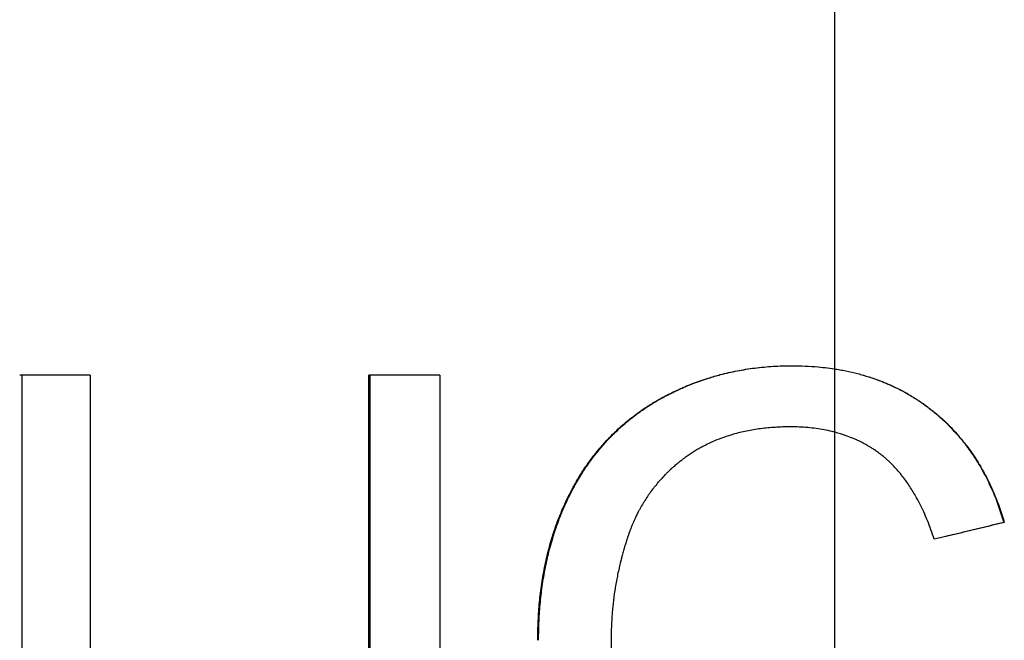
# Model space of a CAD drawing. Extents: x -3.5 to 3.5, y -0.04 to 7.11.
# Tile 7 of 9: x -0.55 to 0.11, y 4.32 to 4.73. Entities that reach past the tile are written whole.
import ezdxf

# ---------------------------------------------------------------- set-up
doc = ezdxf.new("R2010")
doc.units = 0
doc.header["$MEASUREMENT"] = 0
doc.linetypes.add('CHAIN', pattern=[0.7087, 0.4724, -0.0591, 0.1181, -0.0591])
doc.layers.get('0').update_dxf_attribs({"linetype": 'CONTINUOUS'})

msp = doc.modelspace()

# ---------------------------------------------------------------- linework, layer by layer
at = {"linetype": 'CHAIN'}
msp.add_line((0, 7.1075), (0, -0.045), dxfattribs=at)
for p, q in [((-0.49783, 4.49236), (-0.54504, 4.49236)), ((-0.49783, 4.49236), (-0.49783, 4.28465)), ((-0.31143, 4.28465), (-0.31143, 4.49236)), ((-0.26385, 4.49236), (-0.31143, 4.49236)), ((-0.26385, 4.49236), (-0.26385, 4.28437)), ((0.11339, 4.39386), (0.11371, 4.39386))]:
    msp.add_line(p, q)
for points, knots in [([(-0.19841, 4.31511), (-0.19841, 4.31948), (-0.19832, 4.32379), (-0.19812, 4.32804), (-0.19793, 4.33228), (-0.19763, 4.33646), (-0.19724, 4.34058), (-0.19705, 4.34263), (-0.19683, 4.34468), (-0.19659, 4.3467), (-0.19608, 4.3509), (-0.19547, 4.35502), (-0.19476, 4.35908), (-0.19439, 4.36118), (-0.19399, 4.36326), (-0.19356, 4.36532), (-0.19271, 4.36944), (-0.19175, 4.37349), (-0.19067, 4.37747), (-0.19014, 4.37945), (-0.18957, 4.38142), (-0.18898, 4.38337), (-0.18809, 4.3863), (-0.18713, 4.38918), (-0.18612, 4.39202), (-0.1851, 4.39486), (-0.18402, 4.39766), (-0.18288, 4.40042), (-0.1825, 4.40134), (-0.18211, 4.40225), (-0.18171, 4.40316), (-0.18112, 4.40453), (-0.18051, 4.40588), (-0.17989, 4.40723), (-0.17968, 4.40767), (-0.17947, 4.40812), (-0.17926, 4.40857), (-0.17884, 4.40946), (-0.17841, 4.41034), (-0.17797, 4.41123), (-0.17775, 4.41167), (-0.17753, 4.41211), (-0.17731, 4.41255), (-0.17698, 4.4132), (-0.17664, 4.41386), (-0.1763, 4.41451), (-0.17619, 4.41473), (-0.17607, 4.41495), (-0.17596, 4.41516), (-0.17573, 4.41559), (-0.1755, 4.41603), (-0.17527, 4.41645), (-0.17515, 4.41667), (-0.17504, 4.41688), (-0.17492, 4.4171), (-0.17457, 4.41774), (-0.17422, 4.41838), (-0.17386, 4.41901), (-0.17363, 4.41943), (-0.17339, 4.41986), (-0.17315, 4.42027), (-0.17267, 4.42111), (-0.17218, 4.42195), (-0.17169, 4.42277), (-0.17145, 4.42318), (-0.1712, 4.4236), (-0.17095, 4.42401), (-0.17045, 4.42482), (-0.16995, 4.42564), (-0.16944, 4.42644), (-0.16918, 4.42685), (-0.16893, 4.42725), (-0.16867, 4.42765), (-0.1679, 4.42885), (-0.16711, 4.43003), (-0.16631, 4.4312), (-0.16578, 4.43198), (-0.16524, 4.43275), (-0.1647, 4.43352), (-0.16306, 4.43582), (-0.16137, 4.43806), (-0.15963, 4.44024), (-0.15847, 4.44169), (-0.15729, 4.44312), (-0.15608, 4.44452), (-0.15427, 4.44662), (-0.15241, 4.44866), (-0.15049, 4.45064), (-0.14985, 4.4513), (-0.1492, 4.45195), (-0.14855, 4.4526), (-0.14725, 4.45389), (-0.14593, 4.45516), (-0.14458, 4.4564), (-0.1439, 4.45702), (-0.14322, 4.45764), (-0.14254, 4.45825), (-0.14116, 4.45946), (-0.13977, 4.46065), (-0.13835, 4.46181), (-0.13764, 4.46239), (-0.13692, 4.46297), (-0.1362, 4.46354), (-0.13476, 4.46467), (-0.13329, 4.46578), (-0.1318, 4.46687), (-0.13105, 4.46741), (-0.1303, 4.46794), (-0.12954, 4.46847), (-0.12841, 4.46926), (-0.12726, 4.47004), (-0.1261, 4.4708), (-0.12571, 4.47106), (-0.12532, 4.47131), (-0.12493, 4.47156), (-0.12415, 4.47206), (-0.12336, 4.47256), (-0.12257, 4.47305), (-0.12217, 4.47329), (-0.12178, 4.47353), (-0.12138, 4.47377), (-0.12078, 4.47414), (-0.12018, 4.47449), (-0.11957, 4.47485), (-0.11937, 4.47497), (-0.11917, 4.47508), (-0.11896, 4.4752), (-0.11856, 4.47543), (-0.11815, 4.47567), (-0.11775, 4.4759), (-0.11754, 4.47601), (-0.11734, 4.47613), (-0.11713, 4.47624), (-0.11672, 4.47647), (-0.11631, 4.4767), (-0.1159, 4.47693), (-0.11569, 4.47704), (-0.11549, 4.47715), (-0.11528, 4.47727), (-0.11487, 4.47749), (-0.11445, 4.47771), (-0.11404, 4.47793), (-0.11383, 4.47804), (-0.11362, 4.47815), (-0.11342, 4.47826), (-0.11279, 4.47859), (-0.11217, 4.47892), (-0.11154, 4.47924), (-0.11112, 4.47945), (-0.11071, 4.47966), (-0.11029, 4.47987), (-0.10945, 4.48029), (-0.10861, 4.48071), (-0.10777, 4.48111), (-0.10735, 4.48132), (-0.10693, 4.48152), (-0.1065, 4.48172), (-0.10524, 4.48232), (-0.10396, 4.4829), (-0.10268, 4.48347), (-0.10183, 4.48385), (-0.10097, 4.48422), (-0.10011, 4.48458), (-0.0984, 4.48531), (-0.09667, 4.48601), (-0.09493, 4.48668), (-0.09406, 4.48702), (-0.09319, 4.48735), (-0.09232, 4.48767), (-0.09057, 4.48831), (-0.08881, 4.48893), (-0.08704, 4.48951), (-0.08616, 4.48981), (-0.08527, 4.49009), (-0.08438, 4.49037), (-0.08171, 4.49121), (-0.07902, 4.49199), (-0.0763, 4.4927), (-0.07449, 4.49317), (-0.07266, 4.49362), (-0.07083, 4.49404), (-0.06704, 4.4949), (-0.06321, 4.49564), (-0.05933, 4.49626), (-0.05733, 4.49659), (-0.05531, 4.49688), (-0.05329, 4.49713), (-0.04924, 4.49765), (-0.04514, 4.49803), (-0.04099, 4.49829), (-0.03684, 4.49855), (-0.03264, 4.49867), (-0.0284, 4.49867)], [0, 0, 0, 0, 0.116652, 0.116652, 0.116652, 0.233304, 0.233304, 0.233304, 0.29163, 0.29163, 0.29163, 0.412456, 0.412456, 0.412456, 0.474956, 0.474956, 0.474956, 0.599956, 0.599956, 0.599956, 0.662456, 0.662456, 0.662456, 0.756206, 0.756206, 0.756206, 0.849956, 0.849956, 0.849956, 0.881206, 0.881206, 0.881206, 0.928081, 0.928081, 0.928081, 0.943706, 0.943706, 0.943706, 0.974956, 0.974956, 0.974956, 0.990581, 0.990581, 0.990581, 1.014019, 1.014019, 1.014019, 1.021831, 1.021831, 1.021831, 1.037456, 1.037456, 1.037456, 1.045269, 1.045269, 1.045269, 1.068706, 1.068706, 1.068706, 1.084331, 1.084331, 1.084331, 1.115581, 1.115581, 1.115581, 1.131206, 1.131206, 1.131206, 1.162456, 1.162456, 1.162456, 1.178081, 1.178081, 1.178081, 1.224956, 1.224956, 1.224956, 1.256206, 1.256206, 1.256206, 1.349956, 1.349956, 1.349956, 1.412456, 1.412456, 1.412456, 1.506206, 1.506206, 1.506206, 1.537456, 1.537456, 1.537456, 1.599956, 1.599956, 1.599956, 1.631206, 1.631206, 1.631206, 1.693706, 1.693706, 1.693706, 1.724956, 1.724956, 1.724956, 1.787456, 1.787456, 1.787456, 1.818706, 1.818706, 1.818706, 1.865581, 1.865581, 1.865581, 1.881206, 1.881206, 1.881206, 1.912456, 1.912456, 1.912456, 1.928081, 1.928081, 1.928081, 1.951519, 1.951519, 1.951519, 1.959331, 1.959331, 1.959331, 1.974956, 1.974956, 1.974956, 1.982769, 1.982769, 1.982769, 1.998394, 1.998394, 1.998394, 2.006206, 2.006206, 2.006206, 2.021831, 2.021831, 2.021831, 2.029644, 2.029644, 2.029644, 2.053081, 2.053081, 2.053081, 2.068706, 2.068706, 2.068706, 2.099956, 2.099956, 2.099956, 2.115581, 2.115581, 2.115581, 2.162456, 2.162456, 2.162456, 2.193706, 2.193706, 2.193706, 2.256206, 2.256206, 2.256206, 2.287456, 2.287456, 2.287456, 2.349956, 2.349956, 2.349956, 2.381206, 2.381206, 2.381206, 2.474956, 2.474956, 2.474956, 2.537456, 2.537456, 2.537456, 2.66663, 2.66663, 2.66663, 2.733304, 2.733304, 2.733304, 2.866652, 2.866652, 2.866652, 3, 3, 3, 3]), ([(-0.19785, 4.31511), (-0.19785, 4.31948), (-0.19775, 4.32379), (-0.19756, 4.32804), (-0.19736, 4.33228), (-0.19707, 4.33646), (-0.19668, 4.34058), (-0.19649, 4.34263), (-0.19627, 4.34468), (-0.19602, 4.3467), (-0.19552, 4.3509), (-0.19491, 4.35502), (-0.1942, 4.35908), (-0.19383, 4.36118), (-0.19343, 4.36326), (-0.19301, 4.36532), (-0.19216, 4.36944), (-0.1912, 4.37349), (-0.19013, 4.37747), (-0.18959, 4.37945), (-0.18903, 4.38142), (-0.18844, 4.38337), (-0.18755, 4.3863), (-0.1866, 4.38918), (-0.18558, 4.39202), (-0.18525, 4.39297), (-0.1849, 4.39391), (-0.18455, 4.39485), (-0.18385, 4.39672), (-0.18311, 4.39858), (-0.18235, 4.40042), (-0.18198, 4.40134), (-0.18159, 4.40225), (-0.18119, 4.40316), (-0.1806, 4.40453), (-0.18, 4.40588), (-0.17938, 4.40723), (-0.17917, 4.40767), (-0.17896, 4.40812), (-0.17875, 4.40857), (-0.17843, 4.40924), (-0.17811, 4.4099), (-0.17779, 4.41056), (-0.17768, 4.41079), (-0.17757, 4.41101), (-0.17746, 4.41123), (-0.17724, 4.41167), (-0.17702, 4.41211), (-0.1768, 4.41255), (-0.17669, 4.41277), (-0.17658, 4.41298), (-0.17647, 4.4132), (-0.17625, 4.41364), (-0.17602, 4.41408), (-0.1758, 4.41451), (-0.17568, 4.41473), (-0.17557, 4.41495), (-0.17546, 4.41516), (-0.17523, 4.41559), (-0.175, 4.41603), (-0.17477, 4.41645), (-0.17465, 4.41667), (-0.17454, 4.41688), (-0.17442, 4.4171), (-0.17407, 4.41774), (-0.17372, 4.41838), (-0.17337, 4.41901), (-0.17313, 4.41943), (-0.17289, 4.41986), (-0.17265, 4.42027), (-0.17218, 4.42111), (-0.17169, 4.42195), (-0.1712, 4.42277), (-0.17096, 4.42318), (-0.17071, 4.4236), (-0.17046, 4.42401), (-0.16997, 4.42482), (-0.16946, 4.42564), (-0.16895, 4.42644), (-0.1687, 4.42685), (-0.16845, 4.42725), (-0.16819, 4.42765), (-0.16742, 4.42885), (-0.16663, 4.43003), (-0.16584, 4.4312), (-0.16531, 4.43198), (-0.16477, 4.43275), (-0.16422, 4.43352), (-0.16259, 4.43582), (-0.16091, 4.43806), (-0.15918, 4.44024), (-0.15802, 4.44169), (-0.15684, 4.44312), (-0.15563, 4.44452), (-0.15383, 4.44662), (-0.15197, 4.44866), (-0.15006, 4.45064), (-0.14942, 4.4513), (-0.14878, 4.45195), (-0.14813, 4.4526), (-0.14683, 4.45389), (-0.14551, 4.45516), (-0.14416, 4.4564), (-0.14349, 4.45702), (-0.14281, 4.45764), (-0.14213, 4.45825), (-0.14076, 4.45946), (-0.13937, 4.46065), (-0.13795, 4.46181), (-0.13724, 4.46239), (-0.13653, 4.46297), (-0.13581, 4.46354), (-0.13437, 4.46467), (-0.13291, 4.46578), (-0.13142, 4.46687), (-0.13068, 4.46741), (-0.12993, 4.46794), (-0.12917, 4.46847), (-0.12804, 4.46926), (-0.1269, 4.47004), (-0.12574, 4.4708), (-0.12535, 4.47106), (-0.12496, 4.47131), (-0.12457, 4.47156), (-0.1238, 4.47206), (-0.12301, 4.47256), (-0.12222, 4.47305), (-0.12183, 4.47329), (-0.12143, 4.47353), (-0.12103, 4.47377), (-0.12043, 4.47414), (-0.11983, 4.47449), (-0.11923, 4.47485), (-0.11903, 4.47497), (-0.11883, 4.47508), (-0.11862, 4.4752), (-0.11822, 4.47543), (-0.11782, 4.47567), (-0.11741, 4.4759), (-0.11721, 4.47601), (-0.117, 4.47613), (-0.1168, 4.47624), (-0.11639, 4.47647), (-0.11598, 4.4767), (-0.11557, 4.47693), (-0.11536, 4.47704), (-0.11516, 4.47715), (-0.11495, 4.47727), (-0.11454, 4.47749), (-0.11413, 4.47771), (-0.11371, 4.47793), (-0.1135, 4.47804), (-0.1133, 4.47815), (-0.11309, 4.47826), (-0.11247, 4.47859), (-0.11185, 4.47892), (-0.11122, 4.47924), (-0.11081, 4.47945), (-0.11039, 4.47966), (-0.10997, 4.47987), (-0.10914, 4.48029), (-0.1083, 4.48071), (-0.10746, 4.48111), (-0.10704, 4.48132), (-0.10662, 4.48152), (-0.1062, 4.48172), (-0.10493, 4.48232), (-0.10366, 4.4829), (-0.10239, 4.48347), (-0.10154, 4.48385), (-0.10068, 4.48422), (-0.09983, 4.48458), (-0.09812, 4.48531), (-0.09639, 4.48601), (-0.09466, 4.48668), (-0.0938, 4.48702), (-0.09293, 4.48735), (-0.09205, 4.48767), (-0.09031, 4.48831), (-0.08856, 4.48893), (-0.08679, 4.48951), (-0.08591, 4.48981), (-0.08503, 4.49009), (-0.08414, 4.49037), (-0.08148, 4.49121), (-0.07879, 4.49199), (-0.07608, 4.4927), (-0.07427, 4.49317), (-0.07246, 4.49362), (-0.07063, 4.49404), (-0.06685, 4.4949), (-0.06303, 4.49564), (-0.05916, 4.49626), (-0.05716, 4.49659), (-0.05516, 4.49688), (-0.05314, 4.49713), (-0.0491, 4.49765), (-0.04501, 4.49803), (-0.04087, 4.49829), (-0.03676, 4.49854), (-0.0326, 4.49867), (-0.0284, 4.49867)], [0, 0, 0, 0, 0.116652, 0.116652, 0.116652, 0.233304, 0.233304, 0.233304, 0.29163, 0.29163, 0.29163, 0.412456, 0.412456, 0.412456, 0.474956, 0.474956, 0.474956, 0.599956, 0.599956, 0.599956, 0.662456, 0.662456, 0.662456, 0.756206, 0.756206, 0.756206, 0.787456, 0.787456, 0.787456, 0.849956, 0.849956, 0.849956, 0.881206, 0.881206, 0.881206, 0.928081, 0.928081, 0.928081, 0.943706, 0.943706, 0.943706, 0.967144, 0.967144, 0.967144, 0.974956, 0.974956, 0.974956, 0.990581, 0.990581, 0.990581, 0.998394, 0.998394, 0.998394, 1.014019, 1.014019, 1.014019, 1.021831, 1.021831, 1.021831, 1.037456, 1.037456, 1.037456, 1.045269, 1.045269, 1.045269, 1.068706, 1.068706, 1.068706, 1.084331, 1.084331, 1.084331, 1.115581, 1.115581, 1.115581, 1.131206, 1.131206, 1.131206, 1.162456, 1.162456, 1.162456, 1.178081, 1.178081, 1.178081, 1.224956, 1.224956, 1.224956, 1.256206, 1.256206, 1.256206, 1.349956, 1.349956, 1.349956, 1.412456, 1.412456, 1.412456, 1.506206, 1.506206, 1.506206, 1.537456, 1.537456, 1.537456, 1.599956, 1.599956, 1.599956, 1.631206, 1.631206, 1.631206, 1.693706, 1.693706, 1.693706, 1.724956, 1.724956, 1.724956, 1.787456, 1.787456, 1.787456, 1.818706, 1.818706, 1.818706, 1.865581, 1.865581, 1.865581, 1.881206, 1.881206, 1.881206, 1.912456, 1.912456, 1.912456, 1.928081, 1.928081, 1.928081, 1.951519, 1.951519, 1.951519, 1.959331, 1.959331, 1.959331, 1.974956, 1.974956, 1.974956, 1.982769, 1.982769, 1.982769, 1.998394, 1.998394, 1.998394, 2.006206, 2.006206, 2.006206, 2.021831, 2.021831, 2.021831, 2.029644, 2.029644, 2.029644, 2.053081, 2.053081, 2.053081, 2.068706, 2.068706, 2.068706, 2.099956, 2.099956, 2.099956, 2.115581, 2.115581, 2.115581, 2.162456, 2.162456, 2.162456, 2.193706, 2.193706, 2.193706, 2.256206, 2.256206, 2.256206, 2.287456, 2.287456, 2.287456, 2.349956, 2.349956, 2.349956, 2.381206, 2.381206, 2.381206, 2.474956, 2.474956, 2.474956, 2.537456, 2.537456, 2.537456, 2.66663, 2.66663, 2.66663, 2.733304, 2.733304, 2.733304, 2.866652, 2.866652, 2.866652, 2.999148, 2.999148, 2.999148, 2.999148]), ([(-0.0284, 4.49867), (-0.02239, 4.49867), (-0.01655, 4.49842), (-0.01086, 4.49791), (-0.0066, 4.49752), (-0.00242, 4.497), (0.00166, 4.49633), (0.00302, 4.4961), (0.00437, 4.49587), (0.00572, 4.49561), (0.0084, 4.4951), (0.01104, 4.49452), (0.01365, 4.49389), (0.01495, 4.49357), (0.01624, 4.49323), (0.01752, 4.49288), (0.02008, 4.49218), (0.02261, 4.49141), (0.02509, 4.49058), (0.02881, 4.48934), (0.03245, 4.48795), (0.03599, 4.48642), (0.03717, 4.48591), (0.03834, 4.48538), (0.0395, 4.48484), (0.04125, 4.48402), (0.04297, 4.48317), (0.04466, 4.48229), (0.04523, 4.48199), (0.04579, 4.48169), (0.04635, 4.48139), (0.04747, 4.48078), (0.04858, 4.48016), (0.04969, 4.47952), (0.05024, 4.4792), (0.05078, 4.47888), (0.05133, 4.47855), (0.05215, 4.47806), (0.05296, 4.47756), (0.05377, 4.47706), (0.05458, 4.47655), (0.05538, 4.47603), (0.05617, 4.4755), (0.05697, 4.47498), (0.05776, 4.47444), (0.05854, 4.4739), (0.05881, 4.47371), (0.05907, 4.47353), (0.05933, 4.47335), (0.05972, 4.47307), (0.06011, 4.47279), (0.06049, 4.47252), (0.06062, 4.47242), (0.06075, 4.47233), (0.06088, 4.47223), (0.06127, 4.47195), (0.06165, 4.47167), (0.06204, 4.47138), (0.06229, 4.47119), (0.06255, 4.471), (0.0628, 4.47081), (0.06318, 4.47052), (0.06356, 4.47023), (0.06394, 4.46994), (0.06407, 4.46984), (0.06419, 4.46974), (0.06432, 4.46965), (0.0647, 4.46935), (0.06507, 4.46906), (0.06545, 4.46876), (0.06569, 4.46856), (0.06594, 4.46836), (0.06619, 4.46817), (0.06668, 4.46777), (0.06718, 4.46736), (0.06766, 4.46696), (0.06791, 4.46676), (0.06815, 4.46655), (0.06839, 4.46635), (0.06888, 4.46594), (0.06936, 4.46553), (0.06984, 4.46511), (0.07008, 4.46491), (0.07032, 4.4647), (0.07055, 4.46449), (0.07127, 4.46386), (0.07197, 4.46323), (0.07267, 4.46258), (0.07314, 4.46216), (0.0736, 4.46173), (0.07406, 4.46129), (0.07498, 4.46042), (0.07588, 4.45954), (0.07677, 4.45865), (0.07722, 4.4582), (0.07766, 4.45775), (0.0781, 4.4573), (0.07942, 4.45594), (0.08071, 4.45455), (0.08197, 4.45313), (0.08281, 4.45219), (0.08364, 4.45123), (0.08446, 4.45026), (0.08609, 4.44832), (0.08767, 4.44633), (0.0892, 4.44428), (0.08996, 4.44326), (0.09071, 4.44223), (0.09145, 4.44118), (0.09366, 4.43804), (0.09576, 4.43478), (0.09774, 4.43141), (0.09907, 4.42916), (0.10034, 4.42686), (0.10156, 4.42451), (0.10399, 4.41981), (0.10623, 4.41491), (0.10825, 4.4098), (0.11028, 4.40469), (0.1121, 4.39937), (0.11371, 4.39386)], [0, 0, 0, 0, 0.166667, 0.166667, 0.166667, 0.291667, 0.291667, 0.291667, 0.333333, 0.333333, 0.333333, 0.416667, 0.416667, 0.416667, 0.458333, 0.458333, 0.458333, 0.541667, 0.541667, 0.541667, 0.666667, 0.666667, 0.666667, 0.708333, 0.708333, 0.708333, 0.770833, 0.770833, 0.770833, 0.791667, 0.791667, 0.791667, 0.833333, 0.833333, 0.833333, 0.854167, 0.854167, 0.854167, 0.885417, 0.885417, 0.885417, 0.916667, 0.916667, 0.916667, 0.947917, 0.947917, 0.947917, 0.958333, 0.958333, 0.958333, 0.973958, 0.973958, 0.973958, 0.979167, 0.979167, 0.979167, 0.994792, 0.994792, 0.994792, 1.005208, 1.005208, 1.005208, 1.020833, 1.020833, 1.020833, 1.026042, 1.026042, 1.026042, 1.041667, 1.041667, 1.041667, 1.052083, 1.052083, 1.052083, 1.072917, 1.072917, 1.072917, 1.083333, 1.083333, 1.083333, 1.104167, 1.104167, 1.104167, 1.114583, 1.114583, 1.114583, 1.145833, 1.145833, 1.145833, 1.166667, 1.166667, 1.166667, 1.208333, 1.208333, 1.208333, 1.229167, 1.229167, 1.229167, 1.291667, 1.291667, 1.291667, 1.333333, 1.333333, 1.333333, 1.416667, 1.416667, 1.416667, 1.458333, 1.458333, 1.458333, 1.583333, 1.583333, 1.583333, 1.666667, 1.666667, 1.666667, 1.833333, 1.833333, 1.833333, 2, 2, 2, 2]), ([(0, 4.49659), (0.00055, 4.49651), (0.00111, 4.49642), (0.00166, 4.49633), (0.00301, 4.4961), (0.00436, 4.49587), (0.0057, 4.49561), (0.00838, 4.4951), (0.01101, 4.49452), (0.01361, 4.49389), (0.0149, 4.49357), (0.01619, 4.49323), (0.01747, 4.49288), (0.02002, 4.49218), (0.02254, 4.49141), (0.02502, 4.49058), (0.02625, 4.49017), (0.02748, 4.48974), (0.0287, 4.48929), (0.03114, 4.4884), (0.03353, 4.48744), (0.03589, 4.48642), (0.03707, 4.48591), (0.03823, 4.48538), (0.03939, 4.48484), (0.04113, 4.48402), (0.04284, 4.48317), (0.04453, 4.48229), (0.0451, 4.48199), (0.04566, 4.48169), (0.04622, 4.48139), (0.04734, 4.48078), (0.04845, 4.48016), (0.04954, 4.47952), (0.05009, 4.4792), (0.05064, 4.47888), (0.05118, 4.47855), (0.052, 4.47806), (0.05281, 4.47756), (0.05361, 4.47706), (0.05388, 4.47689), (0.05415, 4.47671), (0.05442, 4.47654), (0.05495, 4.4762), (0.05548, 4.47585), (0.05601, 4.4755), (0.05628, 4.47533), (0.05654, 4.47515), (0.0568, 4.47497), (0.05733, 4.47462), (0.05786, 4.47426), (0.05838, 4.4739), (0.05864, 4.47371), (0.0589, 4.47353), (0.05916, 4.47335), (0.05955, 4.47307), (0.05993, 4.47279), (0.06032, 4.47252), (0.06045, 4.47242), (0.06058, 4.47233), (0.06071, 4.47223), (0.06096, 4.47205), (0.06122, 4.47186), (0.06148, 4.47167), (0.0616, 4.47157), (0.06173, 4.47148), (0.06186, 4.47138), (0.06211, 4.47119), (0.06237, 4.471), (0.06262, 4.47081), (0.06275, 4.47071), (0.06288, 4.47062), (0.063, 4.47052), (0.06326, 4.47033), (0.06351, 4.47013), (0.06376, 4.46994), (0.06389, 4.46984), (0.06401, 4.46974), (0.06414, 4.46965), (0.06451, 4.46935), (0.06489, 4.46906), (0.06526, 4.46876), (0.06551, 4.46856), (0.06575, 4.46836), (0.066, 4.46817), (0.06649, 4.46777), (0.06698, 4.46736), (0.06747, 4.46696), (0.06771, 4.46676), (0.06796, 4.46655), (0.0682, 4.46635), (0.06868, 4.46594), (0.06916, 4.46553), (0.06964, 4.46511), (0.06988, 4.46491), (0.07011, 4.4647), (0.07035, 4.46449), (0.07106, 4.46386), (0.07177, 4.46323), (0.07246, 4.46258), (0.07293, 4.46216), (0.07339, 4.46173), (0.07385, 4.46129), (0.07476, 4.46042), (0.07566, 4.45954), (0.07655, 4.45865), (0.077, 4.4582), (0.07744, 4.45775), (0.07788, 4.4573), (0.07919, 4.45594), (0.08048, 4.45455), (0.08174, 4.45313), (0.08258, 4.45219), (0.0834, 4.45123), (0.08422, 4.45026), (0.08584, 4.44832), (0.08742, 4.44633), (0.08894, 4.44428), (0.0897, 4.44326), (0.09045, 4.44223), (0.09119, 4.44118), (0.0934, 4.43804), (0.09549, 4.43478), (0.09747, 4.43141), (0.09878, 4.42916), (0.10005, 4.42686), (0.10127, 4.42451), (0.1037, 4.41981), (0.10592, 4.41491), (0.10794, 4.4098), (0.10996, 4.40469), (0.11178, 4.39937), (0.11339, 4.39386)], [0.274763, 0.274763, 0.274763, 0.274763, 0.291667, 0.291667, 0.291667, 0.333333, 0.333333, 0.333333, 0.416667, 0.416667, 0.416667, 0.458333, 0.458333, 0.458333, 0.541667, 0.541667, 0.541667, 0.583333, 0.583333, 0.583333, 0.666667, 0.666667, 0.666667, 0.708333, 0.708333, 0.708333, 0.770833, 0.770833, 0.770833, 0.791667, 0.791667, 0.791667, 0.833333, 0.833333, 0.833333, 0.854167, 0.854167, 0.854167, 0.885417, 0.885417, 0.885417, 0.895833, 0.895833, 0.895833, 0.916667, 0.916667, 0.916667, 0.927083, 0.927083, 0.927083, 0.947917, 0.947917, 0.947917, 0.958333, 0.958333, 0.958333, 0.973958, 0.973958, 0.973958, 0.979167, 0.979167, 0.979167, 0.989583, 0.989583, 0.989583, 0.994792, 0.994792, 0.994792, 1.005208, 1.005208, 1.005208, 1.010417, 1.010417, 1.010417, 1.020833, 1.020833, 1.020833, 1.026042, 1.026042, 1.026042, 1.041667, 1.041667, 1.041667, 1.052083, 1.052083, 1.052083, 1.072917, 1.072917, 1.072917, 1.083333, 1.083333, 1.083333, 1.104167, 1.104167, 1.104167, 1.114583, 1.114583, 1.114583, 1.145833, 1.145833, 1.145833, 1.166667, 1.166667, 1.166667, 1.208333, 1.208333, 1.208333, 1.229167, 1.229167, 1.229167, 1.291667, 1.291667, 1.291667, 1.333333, 1.333333, 1.333333, 1.416667, 1.416667, 1.416667, 1.458333, 1.458333, 1.458333, 1.583333, 1.583333, 1.583333, 1.666667, 1.666667, 1.666667, 1.833333, 1.833333, 1.833333, 2, 2, 2, 2]), ([(-0.0295, 4.45779), (-0.03295, 4.45779), (-0.03633, 4.45769), (-0.03964, 4.45748), (-0.04296, 4.45727), (-0.0462, 4.45696), (-0.04937, 4.45655), (-0.05096, 4.45634), (-0.05253, 4.45611), (-0.05408, 4.45585), (-0.05718, 4.45533), (-0.06021, 4.45471), (-0.06317, 4.45398), (-0.06465, 4.45362), (-0.06612, 4.45323), (-0.06756, 4.45282), (-0.06973, 4.45219), (-0.07186, 4.45151), (-0.07395, 4.45078), (-0.07604, 4.45004), (-0.07809, 4.44924), (-0.08011, 4.44839), (-0.08078, 4.4481), (-0.08144, 4.44781), (-0.0821, 4.44751), (-0.08343, 4.44692), (-0.08473, 4.4463), (-0.08602, 4.44565), (-0.08667, 4.44532), (-0.08731, 4.44499), (-0.08794, 4.44466), (-0.08889, 4.44415), (-0.08984, 4.44363), (-0.09077, 4.4431), (-0.09108, 4.44292), (-0.09139, 4.44274), (-0.0917, 4.44256), (-0.09263, 4.44201), (-0.09354, 4.44146), (-0.09445, 4.44088), (-0.0949, 4.4406), (-0.09536, 4.44031), (-0.0958, 4.44001), (-0.09625, 4.43972), (-0.0967, 4.43942), (-0.09714, 4.43912), (-0.09759, 4.43882), (-0.09803, 4.43851), (-0.09847, 4.43821), (-0.09891, 4.4379), (-0.09934, 4.43759), (-0.09977, 4.43727), (-0.09992, 4.43717), (-0.10006, 4.43706), (-0.10021, 4.43696), (-0.10049, 4.43675), (-0.10078, 4.43653), (-0.10106, 4.43632), (-0.10121, 4.43622), (-0.10135, 4.43611), (-0.10149, 4.436), (-0.10177, 4.43579), (-0.10206, 4.43557), (-0.10234, 4.43536), (-0.10248, 4.43525), (-0.10262, 4.43514), (-0.10276, 4.43503), (-0.10317, 4.43471), (-0.10359, 4.43438), (-0.104, 4.43405), (-0.10428, 4.43383), (-0.10455, 4.4336), (-0.10482, 4.43338), (-0.10564, 4.43271), (-0.10645, 4.43204), (-0.10724, 4.43135), (-0.10777, 4.43089), (-0.10829, 4.43043), (-0.10881, 4.42996), (-0.10984, 4.42902), (-0.11086, 4.42807), (-0.11185, 4.4271), (-0.11234, 4.42662), (-0.11283, 4.42613), (-0.11332, 4.42563), (-0.11429, 4.42464), (-0.11523, 4.42364), (-0.11616, 4.42261), (-0.11662, 4.4221), (-0.11708, 4.42159), (-0.11753, 4.42107), (-0.11844, 4.42003), (-0.11932, 4.41897), (-0.12018, 4.41789), (-0.12061, 4.41735), (-0.12103, 4.41681), (-0.12145, 4.41626), (-0.12229, 4.41517), (-0.12311, 4.41406), (-0.12391, 4.41293), (-0.1243, 4.41236), (-0.12469, 4.41179), (-0.12508, 4.41122), (-0.12585, 4.41007), (-0.12661, 4.40891), (-0.12734, 4.40772), (-0.1277, 4.40713), (-0.12806, 4.40654), (-0.12841, 4.40594), (-0.12912, 4.40474), (-0.12981, 4.40352), (-0.13047, 4.40228), (-0.13081, 4.40167), (-0.13113, 4.40104), (-0.13145, 4.40042), (-0.13194, 4.39948), (-0.13241, 4.39853), (-0.13286, 4.39757), (-0.13302, 4.39725), (-0.13317, 4.39693), (-0.13332, 4.3966), (-0.13362, 4.39596), (-0.13391, 4.39531), (-0.1342, 4.39466), (-0.13434, 4.39433), (-0.13449, 4.394), (-0.13463, 4.39367), (-0.13491, 4.39302), (-0.13519, 4.39235), (-0.13546, 4.39169), (-0.1356, 4.39135), (-0.13573, 4.39102), (-0.13586, 4.39068), (-0.13607, 4.39018), (-0.13626, 4.38968), (-0.13646, 4.38917), (-0.13652, 4.389), (-0.13659, 4.38883), (-0.13665, 4.38866), (-0.13678, 4.38832), (-0.1369, 4.38798), (-0.13703, 4.38764), (-0.13709, 4.38746), (-0.13715, 4.38729), (-0.13722, 4.38712), (-0.13734, 4.38678), (-0.13746, 4.38643), (-0.13758, 4.38609), (-0.13764, 4.38592), (-0.1377, 4.38574), (-0.13776, 4.38557), (-0.13788, 4.38522), (-0.138, 4.38488), (-0.13812, 4.38453), (-0.13818, 4.38435), (-0.13824, 4.38418), (-0.13829, 4.384), (-0.13841, 4.38366), (-0.13853, 4.38331), (-0.13864, 4.38296), (-0.1387, 4.38278), (-0.13875, 4.38261), (-0.13881, 4.38243), (-0.13892, 4.38208), (-0.13904, 4.38173), (-0.13915, 4.38138), (-0.1392, 4.38121), (-0.13926, 4.38103), (-0.13932, 4.38086), (-0.13948, 4.38033), (-0.13965, 4.37981), (-0.13981, 4.37928), (-0.13992, 4.37893), (-0.14002, 4.37858), (-0.14013, 4.37823), (-0.14034, 4.37753), (-0.14055, 4.37683), (-0.14075, 4.37612), (-0.14086, 4.37577), (-0.14096, 4.37542), (-0.14106, 4.37507), (-0.14136, 4.37401), (-0.14165, 4.37296), (-0.14194, 4.3719), (-0.14213, 4.37119), (-0.14232, 4.37048), (-0.1425, 4.36978), (-0.14305, 4.36765), (-0.14356, 4.36553), (-0.14405, 4.36339), (-0.14437, 4.36197), (-0.14468, 4.36054), (-0.14497, 4.35911), (-0.14555, 4.35625), (-0.14608, 4.35338), (-0.14655, 4.3505), (-0.14678, 4.34906), (-0.147, 4.34762), (-0.14721, 4.34617), (-0.14762, 4.34328), (-0.14797, 4.34038), (-0.14826, 4.33746), (-0.14841, 4.336), (-0.14854, 4.33454), (-0.14866, 4.33308), (-0.14889, 4.33015), (-0.14907, 4.32721), (-0.14918, 4.32426), (-0.1493, 4.32131), (-0.14936, 4.31835), (-0.14936, 4.31538)], [0, 0, 0, 0, 0.125, 0.125, 0.125, 0.25, 0.25, 0.25, 0.3125, 0.3125, 0.3125, 0.4375, 0.4375, 0.4375, 0.5, 0.5, 0.5, 0.59375, 0.59375, 0.59375, 0.6875, 0.6875, 0.6875, 0.71875, 0.71875, 0.71875, 0.78125, 0.78125, 0.78125, 0.8125, 0.8125, 0.8125, 0.859375, 0.859375, 0.859375, 0.875, 0.875, 0.875, 0.921875, 0.921875, 0.921875, 0.945312, 0.945312, 0.945312, 0.96875, 0.96875, 0.96875, 0.992188, 0.992188, 0.992188, 1.015625, 1.015625, 1.015625, 1.023438, 1.023438, 1.023438, 1.039062, 1.039062, 1.039062, 1.046875, 1.046875, 1.046875, 1.0625, 1.0625, 1.0625, 1.070312, 1.070312, 1.070312, 1.09375, 1.09375, 1.09375, 1.109375, 1.109375, 1.109375, 1.15625, 1.15625, 1.15625, 1.1875, 1.1875, 1.1875, 1.25, 1.25, 1.25, 1.28125, 1.28125, 1.28125, 1.34375, 1.34375, 1.34375, 1.375, 1.375, 1.375, 1.4375, 1.4375, 1.4375, 1.46875, 1.46875, 1.46875, 1.53125, 1.53125, 1.53125, 1.5625, 1.5625, 1.5625, 1.625, 1.625, 1.625, 1.65625, 1.65625, 1.65625, 1.71875, 1.71875, 1.71875, 1.75, 1.75, 1.75, 1.796875, 1.796875, 1.796875, 1.8125, 1.8125, 1.8125, 1.84375, 1.84375, 1.84375, 1.859375, 1.859375, 1.859375, 1.890625, 1.890625, 1.890625, 1.90625, 1.90625, 1.90625, 1.929688, 1.929688, 1.929688, 1.9375, 1.9375, 1.9375, 1.953125, 1.953125, 1.953125, 1.960938, 1.960938, 1.960938, 1.976562, 1.976562, 1.976562, 1.984375, 1.984375, 1.984375, 2, 2, 2, 2.007812, 2.007812, 2.007812, 2.023438, 2.023438, 2.023438, 2.03125, 2.03125, 2.03125, 2.046875, 2.046875, 2.046875, 2.054688, 2.054688, 2.054688, 2.078125, 2.078125, 2.078125, 2.09375, 2.09375, 2.09375, 2.125, 2.125, 2.125, 2.140625, 2.140625, 2.140625, 2.1875, 2.1875, 2.1875, 2.21875, 2.21875, 2.21875, 2.3125, 2.3125, 2.3125, 2.375, 2.375, 2.375, 2.5, 2.5, 2.5, 2.5625, 2.5625, 2.5625, 2.6875, 2.6875, 2.6875, 2.75, 2.75, 2.75, 2.875, 2.875, 2.875, 3, 3, 3, 3]), ([(0.06681, 4.38261), (0.06541, 4.38697), (0.0639, 4.39113), (0.06229, 4.3951), (0.06069, 4.39906), (0.05898, 4.40283), (0.05716, 4.4064), (0.05626, 4.40819), (0.05532, 4.40993), (0.05436, 4.41161), (0.05293, 4.41414), (0.05143, 4.41657), (0.04988, 4.41888), (0.04832, 4.42118), (0.04671, 4.42338), (0.04504, 4.42547), (0.04449, 4.42617), (0.04393, 4.42685), (0.04336, 4.42752), (0.0425, 4.42853), (0.04163, 4.42951), (0.04075, 4.43046), (0.04046, 4.43078), (0.04016, 4.43109), (0.03986, 4.43141), (0.03897, 4.43234), (0.03806, 4.43324), (0.03714, 4.43412), (0.03653, 4.43471), (0.03591, 4.43528), (0.03528, 4.43584), (0.03497, 4.43612), (0.03465, 4.4364), (0.03434, 4.43667), (0.03386, 4.43709), (0.03338, 4.43749), (0.0329, 4.43789), (0.0325, 4.43822), (0.03209, 4.43854), (0.03169, 4.43887), (0.03144, 4.43906), (0.0312, 4.43925), (0.03095, 4.43944), (0.03046, 4.43982), (0.02996, 4.44019), (0.02946, 4.44056), (0.02938, 4.44062), (0.0293, 4.44068), (0.02921, 4.44074), (0.02896, 4.44092), (0.02871, 4.4411), (0.02846, 4.44128), (0.02829, 4.4414), (0.02812, 4.44152), (0.02795, 4.44164), (0.02761, 4.44188), (0.02727, 4.44211), (0.02693, 4.44234), (0.02676, 4.44246), (0.02659, 4.44257), (0.02641, 4.44269), (0.02607, 4.44292), (0.02572, 4.44314), (0.02538, 4.44337), (0.0252, 4.44348), (0.02503, 4.44359), (0.02485, 4.4437), (0.02433, 4.44403), (0.0238, 4.44436), (0.02327, 4.44468), (0.02291, 4.44489), (0.02256, 4.4451), (0.0222, 4.44531), (0.02148, 4.44572), (0.02076, 4.44613), (0.02003, 4.44653), (0.01966, 4.44672), (0.01929, 4.44692), (0.01892, 4.44711), (0.01781, 4.44769), (0.01669, 4.44824), (0.01555, 4.44877), (0.01479, 4.44913), (0.01402, 4.44947), (0.01325, 4.4498), (0.0117, 4.45047), (0.01012, 4.45109), (0.00851, 4.45167), (0.00771, 4.45197), (0.0069, 4.45225), (0.00608, 4.45252), (0.00362, 4.45333), (0.0011, 4.45405), (-0.00148, 4.45467), (-0.0032, 4.45509), (-0.00496, 4.45546), (-0.00674, 4.45579), (-0.0103, 4.45646), (-0.01398, 4.45696), (-0.01777, 4.45729), (-0.02156, 4.45762), (-0.02547, 4.45779), (-0.0295, 4.45779)], [0, 0, 0, 0, 0.166667, 0.166667, 0.166667, 0.333333, 0.333333, 0.333333, 0.416667, 0.416667, 0.416667, 0.541667, 0.541667, 0.541667, 0.666667, 0.666667, 0.666667, 0.708333, 0.708333, 0.708333, 0.770833, 0.770833, 0.770833, 0.791667, 0.791667, 0.791667, 0.854167, 0.854167, 0.854167, 0.895833, 0.895833, 0.895833, 0.916667, 0.916667, 0.916667, 0.947917, 0.947917, 0.947917, 0.973958, 0.973958, 0.973958, 0.989583, 0.989583, 0.989583, 1.020833, 1.020833, 1.020833, 1.026042, 1.026042, 1.026042, 1.041667, 1.041667, 1.041667, 1.052083, 1.052083, 1.052083, 1.072917, 1.072917, 1.072917, 1.083333, 1.083333, 1.083333, 1.104167, 1.104167, 1.104167, 1.114583, 1.114583, 1.114583, 1.145833, 1.145833, 1.145833, 1.166667, 1.166667, 1.166667, 1.208333, 1.208333, 1.208333, 1.229167, 1.229167, 1.229167, 1.291667, 1.291667, 1.291667, 1.333333, 1.333333, 1.333333, 1.416667, 1.416667, 1.416667, 1.458333, 1.458333, 1.458333, 1.583333, 1.583333, 1.583333, 1.666667, 1.666667, 1.666667, 1.833333, 1.833333, 1.833333, 2, 2, 2, 2]), ([(0, 4.4543), (-0.00049, 4.45443), (-0.00098, 4.45455), (-0.00148, 4.45467), (-0.0032, 4.45509), (-0.00494, 4.45546), (-0.00672, 4.45579), (-0.01027, 4.45646), (-0.01394, 4.45696), (-0.01772, 4.45729), (-0.0215, 4.45762), (-0.0254, 4.45779), (-0.02941, 4.45779)], [1.5593342, 1.5593342, 1.5593342, 1.5593342, 1.5833333, 1.5833333, 1.5833333, 1.6666667, 1.6666667, 1.6666667, 1.8333333, 1.8333333, 1.8333333, 2, 2, 2, 2]), ([(0.11339, 4.39386), (0.11209, 4.39354), (0.11079, 4.39323), (0.10949, 4.39292), (0.10819, 4.39261), (0.10689, 4.39229), (0.1056, 4.39198), (0.10495, 4.39183), (0.1043, 4.39167), (0.10365, 4.39151), (0.10235, 4.3912), (0.10105, 4.39089), (0.09975, 4.39058), (0.0991, 4.39042), (0.09845, 4.39026), (0.0978, 4.39011), (0.0965, 4.38979), (0.0952, 4.38948), (0.0939, 4.38917), (0.09325, 4.38901), (0.0926, 4.38886), (0.09196, 4.3887), (0.09001, 4.38823), (0.08806, 4.38776), (0.08611, 4.38729), (0.08481, 4.38698), (0.08351, 4.38667), (0.08221, 4.38636), (0.08156, 4.3862), (0.08091, 4.38604), (0.08026, 4.38589), (0.07831, 4.38542), (0.07636, 4.38495), (0.07442, 4.38448), (0.07188, 4.38387), (0.06934, 4.38326), (0.0668, 4.38265)], [0, 0, 0, 0, 0.010213, 0.010213, 0.010213, 0.0204261, 0.0204261, 0.0204261, 0.0255326, 0.0255326, 0.0255326, 0.0357456, 0.0357456, 0.0357456, 0.0408521, 0.0408521, 0.0408521, 0.0510652, 0.0510652, 0.0510652, 0.0561717, 0.0561717, 0.0561717, 0.0714913, 0.0714913, 0.0714913, 0.0817043, 0.0817043, 0.0817043, 0.0868108, 0.0868108, 0.0868108, 0.1021304, 0.1021304, 0.1021304, 0.1220923, 0.1220923, 0.1220923, 0.1220923]), ([(0.11371, 4.39386), (0.11241, 4.39354), (0.11111, 4.39323), (0.10981, 4.39292), (0.1085, 4.39261), (0.1072, 4.39229), (0.1059, 4.39198), (0.10394, 4.39151), (0.10199, 4.39104), (0.10004, 4.39058), (0.09938, 4.39042), (0.09873, 4.39026), (0.09808, 4.39011), (0.09678, 4.38979), (0.09548, 4.38948), (0.09417, 4.38917), (0.09352, 4.38901), (0.09287, 4.38886), (0.09222, 4.3887), (0.09092, 4.38839), (0.08961, 4.38808), (0.08831, 4.38776), (0.08766, 4.38761), (0.08701, 4.38745), (0.08636, 4.38729), (0.08505, 4.38698), (0.08375, 4.38667), (0.08245, 4.38636), (0.0818, 4.3862), (0.08114, 4.38604), (0.08049, 4.38589), (0.07854, 4.38542), (0.07658, 4.38495), (0.07463, 4.38448), (0.07202, 4.38386), (0.06942, 4.38323), (0.06681, 4.38261)], [0, 0, 0, 0, 0.010213, 0.010213, 0.010213, 0.0204261, 0.0204261, 0.0204261, 0.0357456, 0.0357456, 0.0357456, 0.0408521, 0.0408521, 0.0408521, 0.0510652, 0.0510652, 0.0510652, 0.0561717, 0.0561717, 0.0561717, 0.0663847, 0.0663847, 0.0663847, 0.0714913, 0.0714913, 0.0714913, 0.0817043, 0.0817043, 0.0817043, 0.0868108, 0.0868108, 0.0868108, 0.1021304, 0.1021304, 0.1021304, 0.1225564, 0.1225564, 0.1225564, 0.1225564]), ([(-0.14936, 4.31538), (-0.14936, 4.31156), (-0.14929, 4.3078), (-0.14915, 4.30411), (-0.14901, 4.30041), (-0.1488, 4.29677), (-0.14852, 4.29319), (-0.14838, 4.2914), (-0.14822, 4.28963), (-0.14805, 4.28787), (-0.1477, 4.28435), (-0.14728, 4.28089), (-0.14679, 4.27749), (-0.14654, 4.27579), (-0.14628, 4.27411), (-0.146, 4.27244), (-0.14558, 4.26994), (-0.14512, 4.26747), (-0.14462, 4.26503), (-0.14413, 4.26259), (-0.14359, 4.26019), (-0.14301, 4.25782), (-0.14282, 4.25703), (-0.14262, 4.25625), (-0.14242, 4.25546), (-0.14202, 4.2539), (-0.1416, 4.25235), (-0.14116, 4.25082), (-0.14094, 4.25005), (-0.14072, 4.24929), (-0.14049, 4.24853), (-0.14015, 4.24739), (-0.1398, 4.24626), (-0.13944, 4.24513), (-0.13932, 4.24476), (-0.1392, 4.24439), (-0.13908, 4.24401), (-0.13871, 4.2429), (-0.13833, 4.24179), (-0.13794, 4.24069), (-0.13775, 4.24014), (-0.13755, 4.23959), (-0.13736, 4.23905), (-0.13716, 4.2385), (-0.13696, 4.23796), (-0.13675, 4.23741), (-0.13669, 4.23723), (-0.13662, 4.23705), (-0.13655, 4.23687), (-0.13634, 4.23633), (-0.13614, 4.23579), (-0.13593, 4.23526), (-0.13579, 4.2349), (-0.13565, 4.23455), (-0.1355, 4.23419), (-0.13543, 4.23401), (-0.13536, 4.23384), (-0.13529, 4.23366), (-0.13514, 4.23331), (-0.135, 4.23296), (-0.13485, 4.23261), (-0.13478, 4.23243), (-0.13471, 4.23226), (-0.13463, 4.23208), (-0.13449, 4.23173), (-0.13434, 4.23139), (-0.13419, 4.23104), (-0.13411, 4.23087), (-0.13404, 4.23069), (-0.13396, 4.23052), (-0.13374, 4.23001), (-0.13351, 4.22949), (-0.13328, 4.22898), (-0.13312, 4.22864), (-0.13297, 4.2283), (-0.13281, 4.22796), (-0.13234, 4.22695), (-0.13186, 4.22595), (-0.13137, 4.22497), (-0.13104, 4.22431), (-0.13071, 4.22366), (-0.13037, 4.22301), (-0.1297, 4.22172), (-0.129, 4.22045), (-0.12829, 4.2192), (-0.12794, 4.21857), (-0.12757, 4.21796), (-0.12721, 4.21734), (-0.12648, 4.21612), (-0.12573, 4.21492), (-0.12496, 4.21374), (-0.12457, 4.21315), (-0.12418, 4.21256), (-0.12379, 4.21199), (-0.123, 4.21083), (-0.12219, 4.20969), (-0.12136, 4.20858), (-0.12095, 4.20803), (-0.12053, 4.20748), (-0.12011, 4.20693), (-0.11926, 4.20584), (-0.11839, 4.20478), (-0.11751, 4.20373), (-0.11707, 4.20321), (-0.11662, 4.2027), (-0.11617, 4.20219), (-0.11526, 4.20117), (-0.11434, 4.20017), (-0.1134, 4.19919), (-0.11293, 4.1987), (-0.11245, 4.19822), (-0.11197, 4.19775), (-0.11101, 4.19679), (-0.11003, 4.19586), (-0.10903, 4.19496), (-0.10853, 4.1945), (-0.10803, 4.19405), (-0.10752, 4.19361), (-0.1065, 4.19273), (-0.10546, 4.19187), (-0.10441, 4.19103), (-0.10388, 4.19061), (-0.10334, 4.19019), (-0.10281, 4.18978), (-0.102, 4.18917), (-0.10118, 4.18857), (-0.10035, 4.18799), (-0.10008, 4.18779), (-0.0998, 4.1876), (-0.09952, 4.1874), (-0.0991, 4.18711), (-0.09868, 4.18683), (-0.09826, 4.18654), (-0.09812, 4.18645), (-0.09798, 4.18636), (-0.09784, 4.18626), (-0.09755, 4.18608), (-0.09727, 4.18589), (-0.09698, 4.18571), (-0.09684, 4.18561), (-0.0967, 4.18552), (-0.09655, 4.18543), (-0.09627, 4.18525), (-0.09598, 4.18507), (-0.09569, 4.18489), (-0.09525, 4.18462), (-0.09482, 4.18435), (-0.09438, 4.18409), (-0.09423, 4.184), (-0.09409, 4.18391), (-0.09394, 4.18382), (-0.09365, 4.18365), (-0.09335, 4.18348), (-0.09306, 4.1833), (-0.09291, 4.18322), (-0.09276, 4.18313), (-0.09262, 4.18305), (-0.09232, 4.18288), (-0.09203, 4.18271), (-0.09173, 4.18254), (-0.09158, 4.18246), (-0.09144, 4.18237), (-0.09129, 4.18229), (-0.09085, 4.18204), (-0.0904, 4.18179), (-0.08996, 4.18155), (-0.08966, 4.18139), (-0.08936, 4.18123), (-0.08907, 4.18107), (-0.08847, 4.18075), (-0.08787, 4.18044), (-0.08727, 4.18013), (-0.08698, 4.17998), (-0.08668, 4.17982), (-0.08638, 4.17967), (-0.08548, 4.17922), (-0.08457, 4.17878), (-0.08367, 4.17835), (-0.08306, 4.17806), (-0.08246, 4.17778), (-0.08185, 4.17751), (-0.08063, 4.17696), (-0.07941, 4.17643), (-0.07818, 4.17593), (-0.07757, 4.17568), (-0.07695, 4.17543), (-0.07634, 4.17519), (-0.0751, 4.1747), (-0.07386, 4.17424), (-0.07262, 4.1738), (-0.07199, 4.17358), (-0.07137, 4.17337), (-0.07074, 4.17316), (-0.06886, 4.17253), (-0.06697, 4.17196), (-0.06506, 4.17143), (-0.06379, 4.17108), (-0.06251, 4.17075), (-0.06123, 4.17044), (-0.05866, 4.16983), (-0.05607, 4.1693), (-0.05345, 4.16886), (-0.05214, 4.16864), (-0.05082, 4.16844), (-0.0495, 4.16827), (-0.04686, 4.16791), (-0.04419, 4.16765), (-0.04149, 4.16747), (-0.0388, 4.1673), (-0.03608, 4.16721), (-0.03334, 4.16721)], [0, 0, 0, 0, 0.125, 0.125, 0.125, 0.25, 0.25, 0.25, 0.3125, 0.3125, 0.3125, 0.4375, 0.4375, 0.4375, 0.5, 0.5, 0.5, 0.59375, 0.59375, 0.59375, 0.6875, 0.6875, 0.6875, 0.71875, 0.71875, 0.71875, 0.78125, 0.78125, 0.78125, 0.8125, 0.8125, 0.8125, 0.859375, 0.859375, 0.859375, 0.875, 0.875, 0.875, 0.921875, 0.921875, 0.921875, 0.945312, 0.945312, 0.945312, 0.96875, 0.96875, 0.96875, 0.976562, 0.976562, 0.976562, 1, 1, 1, 1.015625, 1.015625, 1.015625, 1.023438, 1.023438, 1.023438, 1.039062, 1.039062, 1.039062, 1.046875, 1.046875, 1.046875, 1.0625, 1.0625, 1.0625, 1.070312, 1.070312, 1.070312, 1.09375, 1.09375, 1.09375, 1.109375, 1.109375, 1.109375, 1.15625, 1.15625, 1.15625, 1.1875, 1.1875, 1.1875, 1.25, 1.25, 1.25, 1.28125, 1.28125, 1.28125, 1.34375, 1.34375, 1.34375, 1.375, 1.375, 1.375, 1.4375, 1.4375, 1.4375, 1.46875, 1.46875, 1.46875, 1.53125, 1.53125, 1.53125, 1.5625, 1.5625, 1.5625, 1.625, 1.625, 1.625, 1.65625, 1.65625, 1.65625, 1.71875, 1.71875, 1.71875, 1.75, 1.75, 1.75, 1.8125, 1.8125, 1.8125, 1.84375, 1.84375, 1.84375, 1.890625, 1.890625, 1.890625, 1.90625, 1.90625, 1.90625, 1.929688, 1.929688, 1.929688, 1.9375, 1.9375, 1.9375, 1.953125, 1.953125, 1.953125, 1.960938, 1.960938, 1.960938, 1.976562, 1.976562, 1.976562, 2, 2, 2, 2.007812, 2.007812, 2.007812, 2.023438, 2.023438, 2.023438, 2.03125, 2.03125, 2.03125, 2.046875, 2.046875, 2.046875, 2.054688, 2.054688, 2.054688, 2.078125, 2.078125, 2.078125, 2.09375, 2.09375, 2.09375, 2.125, 2.125, 2.125, 2.140625, 2.140625, 2.140625, 2.1875, 2.1875, 2.1875, 2.21875, 2.21875, 2.21875, 2.28125, 2.28125, 2.28125, 2.3125, 2.3125, 2.3125, 2.375, 2.375, 2.375, 2.40625, 2.40625, 2.40625, 2.5, 2.5, 2.5, 2.5625, 2.5625, 2.5625, 2.6875, 2.6875, 2.6875, 2.75, 2.75, 2.75, 2.875, 2.875, 2.875, 3, 3, 3, 3])]:
    msp.add_open_spline(points, degree=3, knots=knots)
for points in [[(-0.54349, 4.28437), (-0.54349, 4.3537), (-0.54349, 4.42303), (-0.54349, 4.49236)], [(-0.31054, 4.28465), (-0.31054, 4.35389), (-0.31054, 4.42312), (-0.31054, 4.49236)]]:
    msp.add_open_spline(points, degree=3)

doc.saveas('drawing.dxf')
